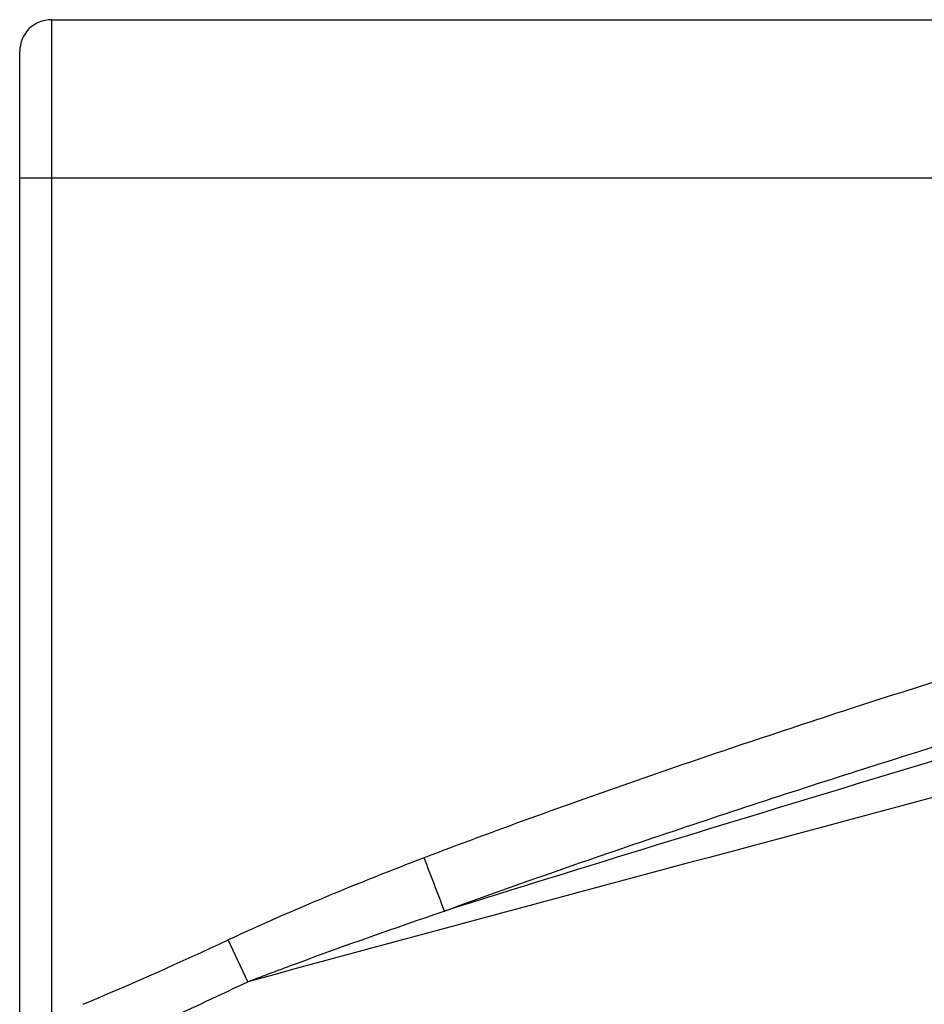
# Model space of a CAD drawing. Header units: millimetres. Extents: x 12 to 2508, y 25 to 1770.
# Tile 16 of 57: x 1840 to 1868, y 583 to 614. Entities that reach past the tile are written whole.
import ezdxf

# ---------------------------------------------------------------- set-up
doc = ezdxf.new("R2010")
doc.units = ezdxf.units.MM
doc.layers.add('COVER_J_ABL46', color=7, linetype='Continuous')
doc.layers.add('COVER_J_PBL48', color=7, linetype='Continuous')

# ---------------------------------------------------------------- blocks, each defined once
blk = doc.blocks.new('COVER_J_PBL48', base_point=(735.789, 913.828))
at = {"layer": 'COVER_J_PBL48', "color": 7}
for p, q in [((703.189, 954.828), (769.389, 954.828)), ((702.189, 883.328), (702.189, 953.828))]:
    blk.add_line(p, q, dxfattribs=at)
at = {"layer": 'COVER_J_PBL48', "color": 2}
for p, q in [((703.189, 954.828), (703.189, 882.328)), ((769.389, 949.828), (702.189, 949.828)), ((709.384, 924.496), (708.768, 925.816))]:
    blk.add_line(p, q, dxfattribs=at)
at = {"layer": 'COVER_J_PBL48', "color": 7}
blk.add_arc((703.189, 953.828), 1, 90, 180, dxfattribs=at)
at = {"layer": 'COVER_J_PBL48', "color": 2}
for centre, radius, start, end in [((258.635, 753.56), 488.659, 20.75472, 20.96525), ((651.66, 1048.322), 135.162, 292.86982, 294.99324), ((645.606, 1058.163), 148.101, 293.30126, 295.50785)]:
    blk.add_arc(centre, radius, start, end, dxfattribs=at)
for points, knots in [([(769.389, 944.897), (764.805, 943.681), (755.646, 941.21), (741.957, 937.329), (730.616, 933.868), (721.62, 930.862), (717.159, 929.249), (714.944, 928.404)], [0, 0, 0, 0, 0.250019, 0.500029, 0.750029, 0.874999, 1, 1, 1, 1]), ([(769.389, 942.828), (760.413, 940.194), (746.945, 936.238), (729.007, 930.873), (720.051, 928.127), (715.58, 926.725)], [0, 0, 0, 0, 0.499668, 0.749731, 1, 1, 1, 1]), ([(715.58, 926.725), (717.77, 927.524), (722.177, 929.063), (731.063, 931.965), (742.268, 935.352), (755.799, 939.178), (764.855, 941.623), (769.389, 942.828)], [0, 0, 0, 0, 0.124492, 0.249201, 0.499145, 0.749466, 1, 1, 1, 1]), ([(769.389, 940.831), (764.393, 939.436), (754.397, 936.663), (739.39, 932.566), (724.38, 928.533), (714.376, 925.856), (709.383, 924.496)], [0, 0, 0, 0, 0.250241, 0.500412, 0.750403, 1, 1, 1, 1]), ([(714.944, 928.404), (713.901, 928.006), (711.826, 927.182), (709.779, 926.288), (708.768, 925.816)], [0, 0, 0, 0, 0.500015, 1, 1, 1, 1]), ([(709.383, 924.496), (709.895, 924.692), (711.949, 925.465), (714.02, 926.193), (715.579, 926.725)], [0, 0, 0, 0, 0.249373, 1, 1, 1, 1])]:
    blk.add_open_spline(points, degree=3, knots=knots, dxfattribs=at)
blk = doc.blocks.new('COVER_J_ABL46', base_point=(724.389, 913.828))
at = {"layer": 'COVER_J_PBL48'}
blk.add_blockref('COVER_J_PBL48', (735.789, 913.828), dxfattribs=at)

msp = doc.modelspace()

# ---------------------------------------------------------------- block references
at = {"layer": 'COVER_J_ABL46'}
msp.add_blockref('COVER_J_ABL46', (1861.777, 573.476), dxfattribs=at)

doc.saveas('drawing.dxf')
